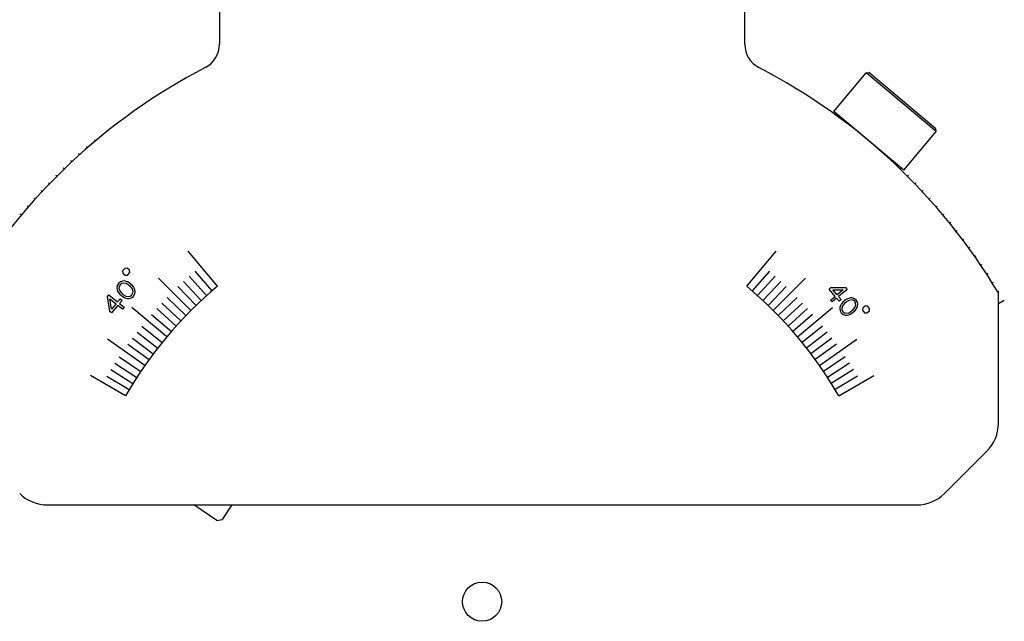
# Model space of a CAD drawing. Header units: millimetres. Extents: x 0 to 594, y 0 to 420.
# Tile 32 of 56: x 191 to 221, y 301 to 320. Entities that reach past the tile are written whole.
import ezdxf

# ---------------------------------------------------------------- set-up
doc = ezdxf.new("R2010")
doc.units = ezdxf.units.MM
doc.header["$LTSCALE"] = 32.67
doc.layers.add('00_COMPONENTS', color=7, linetype='CONTINUOUS')

msp = doc.modelspace()

# ---------------------------------------------------------------- linework, layer by layer
at = {"layer": '00_COMPONENTS', "color": 7}
for p, q in [((197.2001, 324.4154), (197.2001, 318.909)), ((213.2775, 318.909), (213.2775, 324.4154)), ((215.9988, 316.8567), (216.9887, 318.0364)), ((216.9887, 318.0364), (217.0732, 318.0438)), ((219.1336, 316.2366), (216.9887, 318.0364)), ((219.1262, 316.3211), (217.0732, 318.0438)), ((218.1437, 315.0569), (215.9988, 316.8567)), ((216.447, 316.4575), (216.4584, 316.471)), ((218.1437, 315.0569), (219.1336, 316.2366)), ((219.1336, 316.2366), (219.1262, 316.3211)), ((217.6728, 315.4291), (217.6841, 315.4425)), ((221.0388, 307.3125), (221.0388, 311.3008)), ((219.3903, 305.1669), (220.6873, 306.464)), ((191.9358, 304.8154), (218.5417, 304.8154)), ((197.1186, 304.3412), (196.4154, 304.8154)), ((197.5832, 304.8154), (197.2852, 304.3735)), ((197.1186, 304.3412), (197.2852, 304.3735))]:
    msp.add_line(p, q, dxfattribs=at)
at = {"layer": '00_COMPONENTS', "color": 4}
for p, q in [((216.5672, 316.3648), (216.5745, 316.3736)), ((193.4064, 315.9567), (193.3775, 315.9912)), ((192.9215, 315.5352), (192.8914, 315.5686)), ((193.1622, 315.7479), (193.1326, 315.782)), ((217.5605, 315.5311), (217.5679, 315.54)), ((192.6848, 315.318), (192.6539, 315.3511)), ((217.7928, 315.318), (217.8102, 315.3367)), ((192.2226, 314.8717), (192.1906, 314.9036)), ((192.4516, 315.0969), (192.4203, 315.1294)), ((218.026, 315.0969), (218.0573, 315.1294)), ((218.255, 314.8717), (218.287, 314.9036)), ((191.9973, 314.6426), (191.9648, 314.6739)), ((218.4803, 314.6426), (218.5127, 314.6739)), ((191.7762, 314.4095), (191.7432, 314.4403)), ((218.7013, 314.4095), (218.7344, 314.4403)), ((191.5591, 314.1727), (191.5256, 314.2029)), ((218.9185, 314.1727), (218.952, 314.2029)), ((191.1376, 313.6877), (191.103, 313.7168)), ((191.3463, 313.932), (191.3122, 313.9617)), ((219.1313, 313.932), (219.1654, 313.9617)), ((219.34, 313.6877), (219.3746, 313.7168)), ((219.5443, 313.4398), (219.5794, 313.4682)), ((219.7443, 313.1884), (219.7799, 313.2162)), ((219.9399, 312.9335), (219.976, 312.9607)), ((197.1397, 311.5076), (196.2398, 312.5801)), ((213.3379, 311.5076), (214.2378, 312.5801)), ((220.131, 312.6752), (220.1675, 312.7018)), ((220.3176, 312.4137), (220.3546, 312.4396)), ((220.4995, 312.1489), (220.537, 312.1742)), ((194.2999, 312.0525), (194.2356, 311.9759)), ((194.2356, 311.9759), (194.2418, 311.9054)), ((194.2418, 311.9054), (194.3184, 311.8412)), ((194.3703, 312.0586), (194.2999, 312.0525)), ((194.4469, 311.9944), (194.3703, 312.0586)), ((194.3888, 311.8473), (194.4531, 311.9239)), ((194.4531, 311.9239), (194.4469, 311.9944)), ((196.4476, 311.9685), (196.9724, 311.3648)), ((214.03, 311.9685), (213.5051, 311.3648)), ((220.6769, 311.881), (220.7147, 311.9056)), ((194.1095, 311.5922), (194.071, 311.5265)), ((194.1674, 311.6414), (194.1095, 311.5922)), ((194.2083, 311.5908), (194.1584, 311.5512)), ((194.237, 311.6647), (194.1674, 311.6414)), ((194.252, 311.6032), (194.2083, 311.5908)), ((194.2904, 311.6688), (194.237, 311.6647)), ((194.3428, 311.5922), (194.252, 311.6032)), ((194.3456, 311.6551), (194.2904, 311.6688)), ((194.3184, 311.8412), (194.3888, 311.8473)), ((194.4095, 311.5526), (194.3428, 311.5922)), ((194.383, 311.6401), (194.3456, 311.6551)), ((194.4399, 311.6086), (194.383, 311.6401)), ((194.5279, 311.5348), (194.4399, 311.6086)), ((196.3292, 310.765), (195.3393, 311.7549)), ((196.1, 311.6556), (196.6456, 311.0705)), ((196.2724, 311.8136), (196.8077, 311.2191)), ((214.2051, 311.8136), (213.6698, 311.2191)), ((214.3776, 311.6556), (213.832, 311.0705)), ((214.1483, 310.765), (215.1383, 311.7549)), ((220.8494, 311.6101), (220.8878, 311.634)), ((194.071, 311.5265), (194.0602, 311.454)), ((194.0602, 311.454), (194.0654, 311.4007)), ((194.0654, 311.4007), (194.0885, 311.3487)), ((194.0885, 311.3487), (194.1098, 311.3145)), ((194.1098, 311.3145), (194.1506, 311.2639)), ((194.128, 311.4951), (194.1234, 311.4499)), ((194.1234, 311.4499), (194.15, 311.3624)), ((194.1584, 311.5512), (194.128, 311.4951)), ((194.15, 311.3624), (194.2006, 311.3036)), ((194.2006, 311.3036), (194.269, 311.2462)), ((194.478, 311.4951), (194.4095, 311.5526)), ((194.5286, 311.4363), (194.478, 311.4951)), ((194.5202, 311.2476), (194.5506, 311.3036)), ((194.5688, 311.4842), (194.5279, 311.5348)), ((194.5551, 311.3488), (194.5286, 311.4363)), ((194.5506, 311.3036), (194.5551, 311.3488)), ((194.5901, 311.45), (194.5688, 311.4842)), ((194.5691, 311.2065), (194.6075, 311.2722)), ((194.6131, 311.398), (194.5901, 311.45)), ((194.6075, 311.2722), (194.6184, 311.3447)), ((194.6184, 311.3447), (194.6131, 311.398)), ((195.9304, 311.4946), (196.4861, 310.9191)), ((214.5472, 311.4946), (213.9915, 310.9191)), ((215.8557, 311.4168), (215.9144, 311.466)), ((216.0414, 311.1955), (215.8557, 311.4168)), ((215.9144, 311.466), (216.3641, 311.4663)), ((216.1001, 311.2447), (215.9685, 311.4015)), ((215.9685, 311.4015), (216.2859, 311.4006)), ((216.2859, 311.4006), (216.1001, 311.2447)), ((216.4105, 311.4109), (216.1465, 311.1894)), ((216.3641, 311.4663), (216.4105, 311.4109)), ((221.0174, 311.3362), (221.0561, 311.3594)), ((193.772, 311.19), (193.8202, 311.2475)), ((193.8432, 310.7387), (193.772, 311.19)), ((193.8202, 311.2475), (194.0842, 311.0259)), ((193.8994, 310.8057), (193.8502, 311.1244)), ((193.8502, 311.1244), (194.036, 310.9685)), ((194.036, 310.9685), (193.8994, 310.8057)), ((194.0842, 311.0259), (194.1646, 311.1217)), ((194.2233, 311.0724), (194.1429, 310.9767)), ((194.1429, 310.9767), (194.2798, 310.8618)), ((194.1506, 311.2639), (194.2387, 311.1901)), ((194.1646, 311.1217), (194.2233, 311.0724)), ((194.2387, 311.1901), (194.2956, 311.1586)), ((194.269, 311.2462), (194.3358, 311.2065)), ((194.2956, 311.1586), (194.333, 311.1436)), ((194.333, 311.1436), (194.3881, 311.1299)), ((194.3358, 311.2065), (194.4266, 311.1956)), ((194.3881, 311.1299), (194.4416, 311.134)), ((194.4266, 311.1956), (194.4702, 311.2079)), ((194.4416, 311.134), (194.5111, 311.1573)), ((194.4702, 311.2079), (194.5202, 311.2476)), ((194.5111, 311.1573), (194.5691, 311.2065)), ((195.4386, 310.9942), (196.0237, 310.4486)), ((195.5996, 311.1639), (196.1751, 310.6081)), ((214.8779, 311.1639), (214.3025, 310.6081)), ((215.0389, 310.9942), (214.4538, 310.4486)), ((215.9045, 311.0806), (216.0414, 311.1955)), ((215.9509, 311.0253), (215.9045, 311.0806)), ((216.0878, 311.1402), (215.9509, 311.0253)), ((216.1652, 311.0479), (216.0878, 311.1402)), ((216.1465, 311.1894), (216.2239, 311.0972)), ((216.2239, 311.0972), (216.1652, 311.0479)), ((216.2348, 310.965), (216.2132, 310.9311)), ((216.276, 311.0152), (216.2348, 310.965)), ((216.3244, 310.9773), (216.2735, 310.9189)), ((216.364, 311.0891), (216.276, 311.0152)), ((216.3929, 311.0347), (216.3244, 310.9773)), ((216.4206, 311.1209), (216.364, 311.0891)), ((216.4593, 311.0748), (216.3929, 311.0347)), ((216.4577, 311.1363), (216.4206, 311.1209)), ((216.5123, 311.1506), (216.4577, 311.1363)), ((216.5489, 311.0871), (216.4593, 311.0748)), ((216.5648, 311.1476), (216.5123, 311.1506)), ((216.5917, 311.0759), (216.5489, 311.0871)), ((216.6329, 311.1261), (216.5648, 311.1476)), ((216.6402, 311.038), (216.5917, 311.0759)), ((216.6891, 311.079), (216.6329, 311.1261)), ((216.6691, 310.9837), (216.6402, 311.038)), ((216.6727, 310.9396), (216.6691, 310.9837)), ((216.7257, 311.0155), (216.6891, 311.079)), ((216.7351, 310.9447), (216.7257, 311.0155)), ((221.0388, 310.9776), (221.2195, 311.0819)), ((193.9019, 310.6894), (193.8432, 310.7387)), ((194.0947, 310.9192), (193.9019, 310.6894)), ((194.2316, 310.8043), (194.0947, 310.9192)), ((194.2798, 310.8618), (194.2316, 310.8043)), ((195.5866, 309.9546), (194.5142, 310.8545)), ((195.2806, 310.8218), (195.8752, 310.2865)), ((215.1969, 310.8218), (214.6024, 310.2865)), ((214.8909, 309.9546), (215.9634, 310.8545)), ((216.1896, 310.8799), (216.1835, 310.8276)), ((216.1835, 310.8276), (216.1928, 310.7569)), ((216.2132, 310.9311), (216.1896, 310.8799)), ((216.1928, 310.7569), (216.2294, 310.6933)), ((216.2294, 310.6933), (216.2857, 310.6462)), ((216.2735, 310.9189), (216.2458, 310.8327)), ((216.2458, 310.8327), (216.2494, 310.7887)), ((216.2494, 310.7887), (216.2783, 310.7343)), ((216.2783, 310.7343), (216.3268, 310.6964)), ((216.3268, 310.6964), (216.3696, 310.6852)), ((216.3696, 310.6852), (216.4592, 310.6975)), ((216.4592, 310.6975), (216.5256, 310.7376)), ((216.4979, 310.6514), (216.5545, 310.6833)), ((216.5256, 310.7376), (216.5941, 310.795)), ((216.5545, 310.6833), (216.6425, 310.7571)), ((216.5941, 310.795), (216.645, 310.8535)), ((216.6425, 310.7571), (216.6837, 310.8074)), ((216.645, 310.8535), (216.6727, 310.9396)), ((216.6837, 310.8074), (216.7053, 310.8412)), ((216.7053, 310.8412), (216.7289, 310.8925)), ((216.7289, 310.8925), (216.7351, 310.9447)), ((216.8902, 310.8392), (216.8829, 310.7702)), ((216.8829, 310.7702), (216.9448, 310.6965)), ((216.9668, 310.9035), (216.8902, 310.8392)), ((216.9448, 310.6965), (217.014, 310.6917)), ((217.0361, 310.8988), (216.9668, 310.9035)), ((217.014, 310.6917), (217.0906, 310.756)), ((217.098, 310.825), (217.0361, 310.8988)), ((217.0906, 310.756), (217.098, 310.825)), ((195.1257, 310.6466), (195.7294, 310.1218)), ((215.3519, 310.6466), (214.7481, 310.1218)), ((216.2857, 310.6462), (216.3537, 310.6247)), ((216.3537, 310.6247), (216.4062, 310.6217)), ((216.4062, 310.6217), (216.4608, 310.636)), ((216.4608, 310.636), (216.4979, 310.6514)), ((194.6794, 310.1053), (195.3099, 309.6128)), ((194.825, 310.2883), (195.4467, 309.7849)), ((215.6525, 310.2883), (215.0308, 309.7849)), ((215.7981, 310.1053), (215.1677, 309.6128)), ((194.9175, 309.0825), (193.7707, 309.8855)), ((194.5371, 309.9198), (195.176, 309.4383)), ((215.9405, 309.9198), (215.3016, 309.4383)), ((215.5601, 309.0825), (216.7069, 309.8855)), ((194.398, 309.7318), (195.0452, 309.2615)), ((216.0796, 309.7318), (215.4324, 309.2615)), ((194.1297, 309.3486), (194.7929, 308.9013)), ((216.3479, 309.3486), (215.6847, 308.9013)), ((193.8749, 308.9563), (194.5534, 308.5324)), ((194.0006, 309.1536), (194.6715, 308.7179)), ((216.477, 309.1536), (215.806, 308.7179)), ((216.6026, 308.9563), (215.9242, 308.5324)), ((194.3269, 308.1554), (193.2512, 308.7764)), ((193.7527, 308.7569), (194.4385, 308.3449)), ((216.7248, 308.7569), (216.0391, 308.3449)), ((216.1507, 308.1554), (217.2263, 308.7764))]:
    msp.add_line(p, q, dxfattribs=at)
at = {"layer": '00_COMPONENTS', "color": 7}
msp.add_circle((205.2388, 301.8554), 0.6, dxfattribs=at)
for centre, radius, start, end in [((196.4001, 318.909), 0.8, 297.39729, 360), ((214.0775, 318.909), 0.8, 180, 242.60271), ((205.2388, 301.8554), 18.408, 117.39729, 149.12875), ((205.2388, 301.8554), 18.408, 30.87125, 62.60271), ((219.8388, 307.3125), 1.2, 315, 360), ((191.9358, 306.0154), 1.2, 225, 270), ((218.5417, 306.0154), 1.2, 270, 315)]:
    msp.add_arc(centre, radius, start, end, dxfattribs=at)
at = {"layer": '00_COMPONENTS', "color": 4}
for start, end in [(130, 150), (30, 50)]:
    msp.add_arc((205.2388, 301.8554), 12.6, start, end, dxfattribs=at)

doc.saveas('drawing.dxf')
